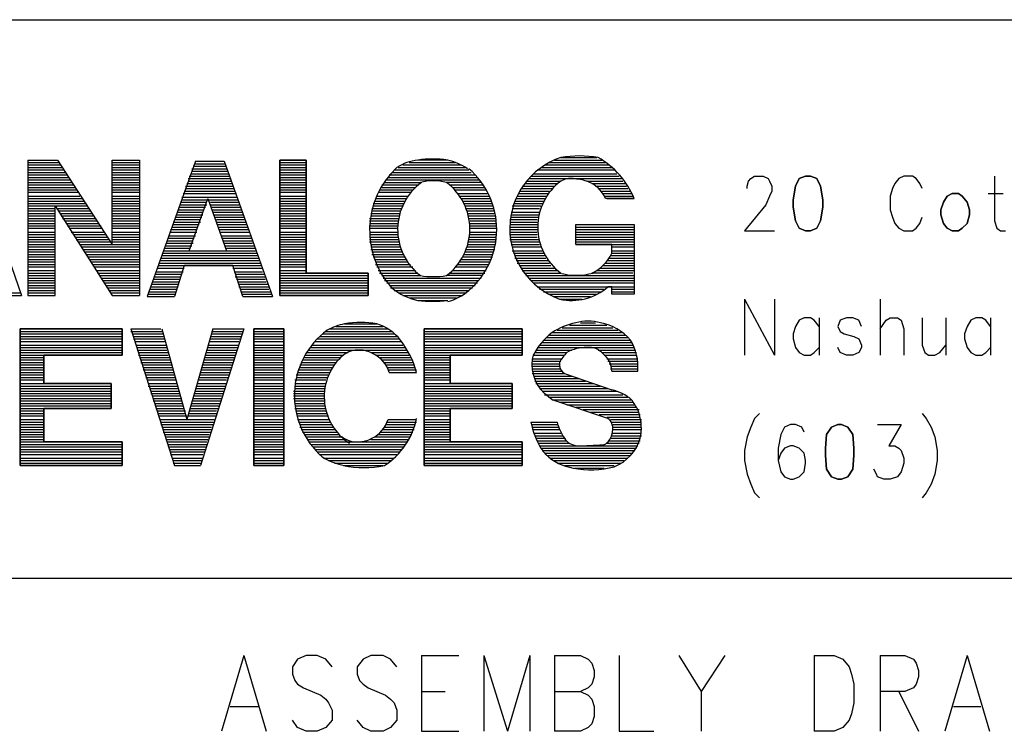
# Model space of a CAD drawing. Extents: x 12 to 27.9, y 10.8 to 21.2.
# Tile 13 of 17: x 25.904 to 26.697, y 11.475 to 12.048. Entities that reach past the tile are written whole.
import ezdxf

# ---------------------------------------------------------------- set-up
doc = ezdxf.new("R2010")
doc.units = 0
doc.layers.add('ASSYDWGTOP_pho', color=1, linetype='CONTINUOUS')

msp = doc.modelspace()

# ---------------------------------------------------------------- linework, layer by layer
at = {"layer": 'ASSYDWGTOP_pho'}
for points in [[(23.241, 12.048), (27.945, 12.048)], [(26.34, 11.937), (26.369, 11.937)], [(25.868, 11.935), (25.906, 11.826)], [(25.911, 11.935), (25.911, 11.826)], [(25.911, 11.935), (25.935, 11.935)], [(25.911, 11.933), (25.936, 11.933)], [(25.911, 11.931), (25.937, 11.931)], [(25.911, 11.929), (25.939, 11.929)], [(25.935, 11.935), (25.979, 11.867)], [(25.979, 11.935), (26.001, 11.935)], [(25.979, 11.867), (25.979, 11.935)], [(25.979, 11.935), (26.001, 11.935)], [(25.979, 11.933), (26.001, 11.933)], [(25.979, 11.931), (26.001, 11.931)], [(25.979, 11.929), (26.001, 11.929)], [(26.001, 11.935), (26.001, 11.826)], [(26.046, 11.934), (26.007, 11.825)], [(26.043, 11.928), (26.071, 11.928)], [(26.044, 11.93), (26.071, 11.93)], [(26.045, 11.932), (26.07, 11.932)], [(26.046, 11.934), (26.069, 11.934)], [(26.069, 11.934), (26.108, 11.825)], [(26.114, 11.935), (26.135, 11.935)], [(26.114, 11.933), (26.135, 11.933)], [(26.114, 11.931), (26.135, 11.931)], [(26.114, 11.929), (26.135, 11.929)], [(26.209, 11.929), (26.263, 11.929)], [(26.213, 11.931), (26.26, 11.931)], [(26.218, 11.933), (26.255, 11.933)], [(26.249, 11.935), (26.225, 11.935)], [(26.324, 11.929), (26.381, 11.929)], [(26.327, 11.931), (26.379, 11.931)], [(26.33, 11.933), (26.376, 11.933)], [(26.335, 11.935), (26.373, 11.935)], [(25.911, 11.927), (25.94, 11.927)], [(25.911, 11.925), (25.941, 11.925)], [(25.911, 11.923), (25.943, 11.923)], [(25.911, 11.921), (25.944, 11.921)], [(25.979, 11.927), (26.001, 11.927)], [(25.979, 11.925), (26.001, 11.925)], [(25.979, 11.923), (26.001, 11.923)], [(25.979, 11.921), (26.001, 11.921)], [(26.04, 11.92), (26.074, 11.92)], [(26.041, 11.922), (26.074, 11.922)], [(26.042, 11.924), (26.073, 11.924)], [(26.043, 11.926), (26.072, 11.926)], [(26.114, 11.927), (26.135, 11.927)], [(26.114, 11.925), (26.135, 11.925)], [(26.114, 11.923), (26.135, 11.923)], [(26.114, 11.921), (26.135, 11.921)], [(26.201, 11.921), (26.273, 11.921)], [(26.202, 11.923), (26.271, 11.923)], [(26.204, 11.925), (26.268, 11.925)], [(26.206, 11.927), (26.266, 11.927)], [(26.314, 11.92), (26.389, 11.92)], [(26.316, 11.922), (26.387, 11.922)], [(26.318, 11.924), (26.385, 11.924)], [(26.321, 11.927), (26.383, 11.927)], [(26.491, 11.918), (26.493, 11.92)], [(26.493, 11.92), (26.496, 11.922)], [(26.496, 11.922), (26.503, 11.922)], [(26.503, 11.922), (26.507, 11.92)], [(26.507, 11.92), (26.508, 11.918)], [(26.612, 11.92), (26.609, 11.916)], [(26.616, 11.922), (26.612, 11.92)], [(26.623, 11.922), (26.616, 11.922)], [(26.626, 11.92), (26.623, 11.922)], [(26.629, 11.916), (26.626, 11.92)], [(26.689, 11.922), (26.689, 11.886)], [(25.911, 11.919), (25.945, 11.919)], [(25.911, 11.917), (25.947, 11.917)], [(25.911, 11.915), (25.948, 11.915)], [(25.911, 11.913), (25.949, 11.913)], [(25.979, 11.919), (26.001, 11.919)], [(25.979, 11.917), (26.001, 11.917)], [(25.979, 11.915), (26.001, 11.915)], [(25.979, 11.913), (26.001, 11.913)], [(26.038, 11.914), (26.076, 11.914)], [(26.038, 11.912), (26.077, 11.912)], [(26.039, 11.916), (26.076, 11.916)], [(26.04, 11.918), (26.075, 11.918)], [(26.114, 11.919), (26.135, 11.919)], [(26.114, 11.917), (26.135, 11.917)], [(26.114, 11.915), (26.135, 11.915)], [(26.114, 11.913), (26.135, 11.913)], [(26.195, 11.913), (26.223, 11.913)], [(26.196, 11.915), (26.225, 11.915)], [(26.198, 11.917), (26.227, 11.917)], [(26.199, 11.919), (26.274, 11.919)], [(26.276, 11.917), (26.248, 11.917)], [(26.251, 11.915), (26.277, 11.915)], [(26.253, 11.913), (26.279, 11.913)], [(26.308, 11.912), (26.333, 11.912)], [(26.309, 11.914), (26.335, 11.914)], [(26.311, 11.916), (26.337, 11.916)], [(26.313, 11.918), (26.34, 11.918)], [(26.361, 11.918), (26.39, 11.918)], [(26.365, 11.916), (26.392, 11.916)], [(26.368, 11.914), (26.393, 11.914)], [(26.371, 11.912), (26.394, 11.912)], [(26.49, 11.914), (26.491, 11.918)], [(26.49, 11.912), (26.49, 11.914)], [(26.508, 11.918), (26.51, 11.914)], [(26.51, 11.914), (26.51, 11.91)], [(26.607, 11.912), (26.605, 11.906)], [(26.609, 11.916), (26.607, 11.912)], [(26.631, 11.912), (26.629, 11.916)], [(25.911, 11.911), (25.951, 11.911)], [(25.911, 11.909), (25.952, 11.909)], [(25.911, 11.906), (25.953, 11.906)], [(25.911, 11.904), (25.955, 11.904)], [(25.979, 11.911), (26.001, 11.911)], [(25.979, 11.909), (26.001, 11.909)], [(25.979, 11.906), (26.001, 11.906)], [(25.979, 11.904), (26.001, 11.904)], [(26.035, 11.905), (26.079, 11.905)], [(26.036, 11.908), (26.079, 11.908)], [(26.037, 11.91), (26.078, 11.91)], [(26.041, 11.862), (26.056, 11.904)], [(26.056, 11.904), (26.071, 11.862)], [(26.114, 11.911), (26.135, 11.911)], [(26.114, 11.909), (26.135, 11.909)], [(26.114, 11.906), (26.135, 11.906)], [(26.114, 11.904), (26.135, 11.904)], [(26.191, 11.904), (26.216, 11.904)], [(26.192, 11.906), (26.217, 11.906)], [(26.193, 11.909), (26.219, 11.909)], [(26.194, 11.911), (26.221, 11.911)], [(26.255, 11.911), (26.28, 11.911)], [(26.257, 11.908), (26.281, 11.908)], [(26.258, 11.906), (26.282, 11.906)], [(26.26, 11.904), (26.283, 11.904)], [(26.304, 11.904), (26.327, 11.904)], [(26.305, 11.906), (26.328, 11.906)], [(26.306, 11.908), (26.33, 11.908)], [(26.307, 11.91), (26.331, 11.91)], [(26.372, 11.91), (26.396, 11.91)], [(26.374, 11.908), (26.397, 11.908)], [(26.375, 11.906), (26.398, 11.906)], [(26.377, 11.904), (26.399, 11.904)], [(26.508, 11.906), (26.505, 11.899)], [(26.51, 11.91), (26.508, 11.906)], [(26.605, 11.906), (26.605, 11.895)], [(26.684, 11.908), (26.696, 11.908)], [(25.911, 11.902), (25.956, 11.902)], [(25.911, 11.9), (25.958, 11.9)], [(25.911, 11.898), (25.959, 11.898)], [(25.911, 11.896), (25.933, 11.896)], [(25.933, 11.826), (25.933, 11.898)], [(25.933, 11.898), (25.979, 11.826)], [(25.934, 11.896), (25.96, 11.896)], [(25.979, 11.902), (26.001, 11.902)], [(25.979, 11.9), (26.001, 11.9)], [(25.979, 11.898), (26.001, 11.898)], [(25.979, 11.896), (26.001, 11.896)], [(26.033, 11.899), (26.055, 11.899)], [(26.033, 11.897), (26.054, 11.897)], [(26.034, 11.901), (26.055, 11.901)], [(26.035, 11.903), (26.08, 11.903)], [(26.058, 11.901), (26.081, 11.901)], [(26.058, 11.899), (26.082, 11.899)], [(26.059, 11.897), (26.082, 11.897)], [(26.114, 11.902), (26.135, 11.902)], [(26.114, 11.9), (26.135, 11.9)], [(26.114, 11.898), (26.135, 11.898)], [(26.114, 11.896), (26.135, 11.896)], [(26.188, 11.896), (26.212, 11.896)], [(26.189, 11.9), (26.214, 11.9)], [(26.189, 11.898), (26.213, 11.898)], [(26.19, 11.902), (26.215, 11.902)], [(26.261, 11.902), (26.284, 11.902)], [(26.262, 11.9), (26.285, 11.9)], [(26.263, 11.898), (26.285, 11.898)], [(26.264, 11.896), (26.286, 11.896)], [(26.301, 11.898), (26.324, 11.898)], [(26.301, 11.896), (26.323, 11.896)], [(26.302, 11.9), (26.325, 11.9)], [(26.303, 11.902), (26.326, 11.902)], [(26.505, 11.899), (26.488, 11.878)], [(25.911, 11.894), (25.933, 11.894)], [(25.911, 11.892), (25.933, 11.892)], [(25.911, 11.89), (25.933, 11.89)], [(25.911, 11.888), (25.933, 11.888)], [(25.936, 11.894), (25.962, 11.894)], [(25.937, 11.892), (25.963, 11.892)], [(25.938, 11.89), (25.964, 11.89)], [(25.939, 11.888), (25.966, 11.888)], [(25.979, 11.894), (26.001, 11.894)], [(25.979, 11.892), (26.001, 11.892)], [(25.979, 11.89), (26.001, 11.89)], [(25.979, 11.888), (26.001, 11.888)], [(26.03, 11.889), (26.051, 11.889)], [(26.031, 11.893), (26.052, 11.893)], [(26.031, 11.891), (26.052, 11.891)], [(26.032, 11.895), (26.053, 11.895)], [(26.06, 11.895), (26.083, 11.895)], [(26.06, 11.893), (26.084, 11.893)], [(26.061, 11.891), (26.084, 11.891)], [(26.062, 11.889), (26.085, 11.889)], [(26.114, 11.894), (26.135, 11.894)], [(26.114, 11.892), (26.135, 11.892)], [(26.114, 11.89), (26.135, 11.89)], [(26.114, 11.888), (26.135, 11.888)], [(26.186, 11.888), (26.209, 11.888)], [(26.187, 11.892), (26.211, 11.892)], [(26.187, 11.89), (26.21, 11.89)], [(26.188, 11.894), (26.211, 11.894)], [(26.265, 11.894), (26.287, 11.894)], [(26.265, 11.892), (26.287, 11.892)], [(26.266, 11.89), (26.287, 11.89)], [(26.266, 11.888), (26.288, 11.888)], [(26.3, 11.893), (26.323, 11.893)], [(26.3, 11.891), (26.322, 11.891)], [(26.3, 11.889), (26.322, 11.889)], [(26.605, 11.895), (26.607, 11.889)], [(26.607, 11.889), (26.609, 11.884)], [(26.629, 11.884), (26.631, 11.889)], [(25.911, 11.886), (25.933, 11.886)], [(25.911, 11.884), (25.933, 11.884)], [(25.911, 11.882), (25.933, 11.882)], [(25.911, 11.88), (25.933, 11.88)], [(25.941, 11.886), (25.967, 11.886)], [(25.942, 11.884), (25.968, 11.884)], [(25.943, 11.882), (25.97, 11.882)], [(25.945, 11.88), (25.971, 11.88)], [(25.979, 11.886), (26.001, 11.886)], [(25.979, 11.884), (26.001, 11.884)], [(25.979, 11.882), (26.001, 11.882)], [(25.979, 11.88), (26.001, 11.88)], [(26.027, 11.881), (26.048, 11.881)], [(26.028, 11.885), (26.05, 11.885)], [(26.028, 11.883), (26.049, 11.883)], [(26.029, 11.887), (26.05, 11.887)], [(26.063, 11.887), (26.086, 11.887)], [(26.063, 11.885), (26.087, 11.885)], [(26.064, 11.883), (26.087, 11.883)], [(26.065, 11.881), (26.088, 11.881)], [(26.114, 11.886), (26.135, 11.886)], [(26.114, 11.884), (26.135, 11.884)], [(26.114, 11.882), (26.135, 11.882)], [(26.114, 11.88), (26.135, 11.88)], [(26.186, 11.886), (26.209, 11.886)], [(26.186, 11.884), (26.209, 11.884)], [(26.186, 11.882), (26.209, 11.882)], [(26.186, 11.88), (26.209, 11.88)], [(26.267, 11.886), (26.288, 11.886)], [(26.267, 11.884), (26.288, 11.884)], [(26.267, 11.882), (26.288, 11.882)], [(26.267, 11.88), (26.288, 11.88)], [(26.299, 11.887), (26.321, 11.887)], [(26.299, 11.885), (26.321, 11.885)], [(26.299, 11.883), (26.321, 11.883)], [(26.299, 11.881), (26.321, 11.881)], [(26.352, 11.883), (26.399, 11.883)], [(26.352, 11.867), (26.352, 11.883)], [(26.352, 11.883), (26.399, 11.883)], [(26.352, 11.881), (26.399, 11.881)], [(26.399, 11.883), (26.399, 11.827)], [(26.609, 11.884), (26.612, 11.88)], [(26.612, 11.88), (26.616, 11.878)], [(26.623, 11.878), (26.626, 11.88)], [(26.626, 11.88), (26.629, 11.884)], [(26.689, 11.886), (26.691, 11.88)], [(26.691, 11.88), (26.694, 11.878)], [(25.911, 11.877), (25.933, 11.877)], [(25.911, 11.875), (25.933, 11.875)], [(25.911, 11.873), (25.933, 11.873)], [(25.946, 11.877), (25.972, 11.877)], [(25.948, 11.875), (25.974, 11.875)], [(25.949, 11.873), (25.975, 11.873)], [(25.979, 11.877), (26.001, 11.877)], [(25.979, 11.875), (26.001, 11.875)], [(25.979, 11.873), (26.001, 11.873)], [(26.024, 11.872), (26.045, 11.872)], [(26.025, 11.877), (26.047, 11.877)], [(26.025, 11.874), (26.046, 11.874)], [(26.026, 11.879), (26.047, 11.879)], [(26.065, 11.879), (26.089, 11.879)], [(26.066, 11.877), (26.089, 11.877)], [(26.067, 11.874), (26.09, 11.874)], [(26.068, 11.872), (26.091, 11.872)], [(26.114, 11.877), (26.135, 11.877)], [(26.114, 11.875), (26.135, 11.875)], [(26.114, 11.873), (26.135, 11.873)], [(26.186, 11.877), (26.209, 11.877)], [(26.186, 11.875), (26.209, 11.875)], [(26.186, 11.873), (26.209, 11.873)], [(26.266, 11.873), (26.288, 11.873)], [(26.267, 11.877), (26.288, 11.877)], [(26.267, 11.875), (26.288, 11.875)], [(26.299, 11.879), (26.321, 11.879)], [(26.299, 11.877), (26.321, 11.877)], [(26.299, 11.875), (26.321, 11.875)], [(26.299, 11.873), (26.321, 11.873)], [(26.352, 11.879), (26.399, 11.879)], [(26.352, 11.877), (26.399, 11.877)], [(26.352, 11.875), (26.399, 11.875)], [(26.352, 11.873), (26.399, 11.873)], [(26.488, 11.878), (26.512, 11.878)], [(26.616, 11.878), (26.623, 11.878)], [(26.694, 11.878), (26.698, 11.878)], [(25.911, 11.871), (25.933, 11.871)], [(25.911, 11.869), (25.933, 11.869)], [(25.911, 11.867), (25.933, 11.867)], [(25.911, 11.865), (25.933, 11.865)], [(25.95, 11.871), (25.976, 11.871)], [(25.952, 11.869), (25.978, 11.869)], [(25.953, 11.867), (26.001, 11.867)], [(25.954, 11.865), (26.001, 11.865)], [(25.979, 11.871), (26.001, 11.871)], [(25.979, 11.869), (26.001, 11.869)], [(26.021, 11.864), (26.042, 11.864)], [(26.022, 11.866), (26.043, 11.866)], [(26.023, 11.87), (26.044, 11.87)], [(26.023, 11.868), (26.044, 11.868)], [(26.068, 11.87), (26.092, 11.87)], [(26.069, 11.868), (26.092, 11.868)], [(26.07, 11.866), (26.093, 11.866)], [(26.07, 11.864), (26.094, 11.864)], [(26.114, 11.871), (26.135, 11.871)], [(26.114, 11.869), (26.135, 11.869)], [(26.114, 11.867), (26.135, 11.867)], [(26.114, 11.865), (26.135, 11.865)], [(26.186, 11.871), (26.209, 11.871)], [(26.186, 11.869), (26.21, 11.869)], [(26.187, 11.867), (26.21, 11.867)], [(26.187, 11.865), (26.211, 11.865)], [(26.265, 11.867), (26.287, 11.867)], [(26.265, 11.865), (26.287, 11.865)], [(26.266, 11.871), (26.288, 11.871)], [(26.266, 11.869), (26.288, 11.869)], [(26.299, 11.871), (26.322, 11.871)], [(26.3, 11.869), (26.323, 11.869)], [(26.3, 11.867), (26.323, 11.867)], [(26.301, 11.865), (26.324, 11.865)], [(26.352, 11.871), (26.399, 11.871)], [(26.352, 11.869), (26.399, 11.869)], [(26.352, 11.867), (26.399, 11.867)], [(26.381, 11.867), (26.352, 11.867)], [(26.381, 11.86), (26.381, 11.867)], [(26.381, 11.865), (26.399, 11.865)], [(25.911, 11.863), (25.933, 11.863)], [(25.911, 11.861), (25.933, 11.861)], [(25.911, 11.859), (25.933, 11.859)], [(25.911, 11.857), (25.933, 11.857)], [(25.955, 11.863), (26.001, 11.863)], [(25.957, 11.861), (26.001, 11.861)], [(25.958, 11.859), (26.001, 11.859)], [(25.959, 11.857), (26.001, 11.857)], [(26.018, 11.856), (26.097, 11.856)], [(26.019, 11.858), (26.096, 11.858)], [(26.02, 11.862), (26.095, 11.862)], [(26.02, 11.86), (26.095, 11.86)], [(26.042, 11.862), (26.071, 11.862)], [(26.114, 11.863), (26.135, 11.863)], [(26.114, 11.861), (26.135, 11.861)], [(26.114, 11.859), (26.135, 11.859)], [(26.114, 11.857), (26.135, 11.857)], [(26.187, 11.863), (26.212, 11.863)], [(26.188, 11.861), (26.213, 11.861)], [(26.188, 11.859), (26.214, 11.859)], [(26.189, 11.857), (26.215, 11.857)], [(26.261, 11.857), (26.285, 11.857)], [(26.262, 11.859), (26.285, 11.859)], [(26.263, 11.861), (26.286, 11.861)], [(26.264, 11.863), (26.287, 11.863)], [(26.301, 11.862), (26.325, 11.862)], [(26.302, 11.86), (26.326, 11.86)], [(26.303, 11.858), (26.327, 11.858)], [(26.303, 11.856), (26.328, 11.856)], [(26.379, 11.856), (26.399, 11.856)], [(26.38, 11.858), (26.399, 11.858)], [(26.381, 11.862), (26.399, 11.862)], [(26.381, 11.86), (26.399, 11.86)], [(25.911, 11.855), (25.933, 11.855)], [(25.911, 11.853), (25.933, 11.853)], [(25.911, 11.851), (25.933, 11.851)], [(25.911, 11.849), (25.933, 11.849)], [(25.961, 11.855), (26.001, 11.855)], [(25.962, 11.853), (26.001, 11.853)], [(25.963, 11.851), (26.001, 11.851)], [(25.965, 11.849), (26.001, 11.849)], [(26.015, 11.848), (26.037, 11.848)], [(26.016, 11.85), (26.099, 11.85)], [(26.017, 11.854), (26.097, 11.854)], [(26.017, 11.852), (26.098, 11.852)], [(26.037, 11.85), (26.029, 11.825)], [(26.076, 11.85), (26.037, 11.85)], [(26.084, 11.825), (26.076, 11.85)], [(26.076, 11.848), (26.1, 11.848)], [(26.114, 11.855), (26.135, 11.855)], [(26.114, 11.853), (26.135, 11.853)], [(26.114, 11.851), (26.135, 11.851)], [(26.114, 11.849), (26.135, 11.849)], [(26.19, 11.855), (26.216, 11.855)], [(26.191, 11.853), (26.217, 11.853)], [(26.191, 11.851), (26.219, 11.851)], [(26.192, 11.849), (26.221, 11.849)], [(26.255, 11.849), (26.281, 11.849)], [(26.257, 11.851), (26.282, 11.851)], [(26.259, 11.853), (26.283, 11.853)], [(26.26, 11.855), (26.284, 11.855)], [(26.304, 11.854), (26.33, 11.854)], [(26.305, 11.852), (26.331, 11.852)], [(26.307, 11.85), (26.332, 11.85)], [(26.308, 11.848), (26.335, 11.848)], [(26.372, 11.848), (26.399, 11.848)], [(26.374, 11.85), (26.399, 11.85)], [(26.376, 11.852), (26.399, 11.852)], [(26.378, 11.854), (26.399, 11.854)], [(25.911, 11.846), (25.933, 11.846)], [(25.911, 11.844), (25.933, 11.844)], [(25.911, 11.842), (25.933, 11.842)], [(25.911, 11.84), (25.933, 11.84)], [(25.966, 11.846), (26.001, 11.846)], [(25.967, 11.844), (26.001, 11.844)], [(25.969, 11.842), (26.001, 11.842)], [(25.97, 11.84), (26.001, 11.84)], [(26.013, 11.841), (26.034, 11.841)], [(26.014, 11.845), (26.036, 11.845)], [(26.014, 11.843), (26.035, 11.843)], [(26.077, 11.845), (26.1, 11.845)], [(26.078, 11.843), (26.101, 11.843)], [(26.078, 11.841), (26.102, 11.841)], [(26.114, 11.846), (26.135, 11.846)], [(26.114, 11.844), (26.185, 11.844)], [(26.114, 11.842), (26.185, 11.842)], [(26.114, 11.84), (26.185, 11.84)], [(26.193, 11.846), (26.223, 11.846)], [(26.194, 11.844), (26.225, 11.844)], [(26.196, 11.842), (26.227, 11.842)], [(26.197, 11.84), (26.276, 11.84)], [(26.277, 11.842), (26.248, 11.842)], [(26.251, 11.844), (26.279, 11.844)], [(26.253, 11.846), (26.28, 11.846)], [(26.309, 11.846), (26.337, 11.846)], [(26.311, 11.844), (26.339, 11.844)], [(26.312, 11.842), (26.399, 11.842)], [(26.314, 11.84), (26.399, 11.84)], [(26.398, 11.844), (26.366, 11.844)], [(26.369, 11.846), (26.399, 11.846)], [(25.911, 11.838), (25.933, 11.838)], [(25.911, 11.836), (25.933, 11.836)], [(25.911, 11.834), (25.933, 11.834)], [(25.971, 11.838), (26.001, 11.838)], [(25.973, 11.836), (26.001, 11.836)], [(25.974, 11.834), (26.001, 11.834)], [(26.01, 11.833), (26.032, 11.833)], [(26.011, 11.835), (26.032, 11.835)], [(26.012, 11.839), (26.034, 11.839)], [(26.012, 11.837), (26.033, 11.837)], [(26.079, 11.839), (26.102, 11.839)], [(26.08, 11.837), (26.103, 11.837)], [(26.081, 11.835), (26.104, 11.835)], [(26.081, 11.833), (26.105, 11.833)], [(26.114, 11.838), (26.185, 11.838)], [(26.114, 11.836), (26.185, 11.836)], [(26.114, 11.834), (26.185, 11.834)], [(26.198, 11.838), (26.274, 11.838)], [(26.2, 11.836), (26.273, 11.836)], [(26.202, 11.834), (26.271, 11.834)], [(26.316, 11.838), (26.399, 11.838)], [(26.318, 11.836), (26.399, 11.836)], [(26.321, 11.833), (26.399, 11.833)], [(26.381, 11.833), (26.378, 11.833)], [(26.381, 11.827), (26.381, 11.833)], [(25.882, 11.828), (25.905, 11.828)], [(25.882, 11.826), (25.906, 11.826)], [(25.911, 11.832), (25.933, 11.832)], [(25.911, 11.83), (25.933, 11.83)], [(25.911, 11.828), (25.933, 11.828)], [(25.911, 11.826), (25.933, 11.826)], [(25.911, 11.826), (25.933, 11.826)], [(25.975, 11.832), (26.001, 11.832)], [(25.977, 11.83), (26.001, 11.83)], [(25.978, 11.828), (26.001, 11.828)], [(25.979, 11.826), (26.001, 11.826)], [(26.007, 11.825), (26.029, 11.825)], [(26.008, 11.827), (26.029, 11.827)], [(26.009, 11.831), (26.031, 11.831)], [(26.009, 11.829), (26.03, 11.829)], [(26.082, 11.831), (26.105, 11.831)], [(26.083, 11.829), (26.106, 11.829)], [(26.083, 11.827), (26.107, 11.827)], [(26.084, 11.825), (26.108, 11.825)], [(26.114, 11.832), (26.185, 11.832)], [(26.114, 11.83), (26.185, 11.83)], [(26.114, 11.828), (26.185, 11.828)], [(26.114, 11.826), (26.185, 11.826)], [(26.203, 11.832), (26.269, 11.832)], [(26.206, 11.83), (26.266, 11.83)], [(26.209, 11.828), (26.264, 11.828)], [(26.213, 11.826), (26.26, 11.826)], [(26.323, 11.831), (26.375, 11.831)], [(26.326, 11.829), (26.372, 11.829)], [(26.33, 11.827), (26.369, 11.827)], [(26.334, 11.825), (26.364, 11.825)], [(26.381, 11.831), (26.399, 11.831)], [(26.381, 11.829), (26.399, 11.829)], [(26.399, 11.827), (26.381, 11.827)], [(26.218, 11.824), (26.256, 11.824)], [(26.225, 11.822), (26.249, 11.822)], [(26.339, 11.823), (26.357, 11.823)], [(26.488, 11.823), (26.488, 11.778)], [(26.488, 11.823), (26.512, 11.778)], [(26.512, 11.823), (26.512, 11.778)], [(26.597, 11.823), (26.597, 11.778)], [(26.159, 11.801), (26.197, 11.801)], [(26.166, 11.803), (26.192, 11.803)], [(26.347, 11.802), (26.377, 11.802)], [(26.356, 11.804), (26.368, 11.804)], [(26.529, 11.801), (26.527, 11.795)], [(26.532, 11.806), (26.529, 11.801)], [(26.536, 11.808), (26.532, 11.806)], [(26.541, 11.808), (26.536, 11.808)], [(26.544, 11.806), (26.541, 11.808)], [(26.548, 11.801), (26.544, 11.806)], [(26.548, 11.808), (26.548, 11.778)], [(26.565, 11.806), (26.563, 11.801)], [(26.563, 11.801), (26.565, 11.797)], [(26.57, 11.808), (26.565, 11.806)], [(26.575, 11.808), (26.57, 11.808)], [(26.58, 11.806), (26.575, 11.808)], [(26.582, 11.801), (26.58, 11.806)], [(26.597, 11.799), (26.602, 11.806)], [(26.602, 11.806), (26.605, 11.808)], [(26.605, 11.808), (26.611, 11.808)], [(26.611, 11.808), (26.614, 11.806)], [(26.614, 11.806), (26.616, 11.799)], [(26.631, 11.808), (26.631, 11.786)], [(26.65, 11.808), (26.65, 11.778)], [(26.667, 11.801), (26.665, 11.795)], [(26.67, 11.806), (26.667, 11.801)], [(26.674, 11.808), (26.67, 11.806)], [(26.679, 11.808), (26.674, 11.808)], [(26.682, 11.806), (26.679, 11.808)], [(26.686, 11.801), (26.682, 11.806)], [(26.686, 11.808), (26.686, 11.778)], [(25.905, 11.799), (25.987, 11.799)], [(25.905, 11.797), (25.987, 11.797)], [(25.905, 11.795), (25.987, 11.795)], [(25.905, 11.793), (25.987, 11.793)], [(25.994, 11.799), (26.018, 11.799)], [(25.994, 11.799), (26.029, 11.689)], [(25.994, 11.797), (26.019, 11.797)], [(25.995, 11.795), (26.02, 11.795)], [(25.996, 11.793), (26.02, 11.793)], [(26.019, 11.799), (26.039, 11.726)], [(26.06, 11.799), (26.039, 11.726)], [(26.085, 11.799), (26.05, 11.689)], [(26.058, 11.793), (26.083, 11.793)], [(26.059, 11.797), (26.084, 11.797)], [(26.059, 11.795), (26.083, 11.795)], [(26.06, 11.799), (26.085, 11.799)], [(26.093, 11.799), (26.117, 11.799)], [(26.093, 11.797), (26.117, 11.797)], [(26.093, 11.795), (26.117, 11.795)], [(26.093, 11.793), (26.117, 11.793)], [(26.146, 11.793), (26.208, 11.793)], [(26.148, 11.795), (26.206, 11.795)], [(26.151, 11.797), (26.204, 11.797)], [(26.154, 11.799), (26.201, 11.799)], [(26.23, 11.799), (26.309, 11.799)], [(26.23, 11.797), (26.309, 11.797)], [(26.23, 11.795), (26.309, 11.795)], [(26.23, 11.793), (26.309, 11.793)], [(26.331, 11.794), (26.392, 11.794)], [(26.333, 11.796), (26.389, 11.796)], [(26.337, 11.798), (26.386, 11.798)], [(26.341, 11.8), (26.382, 11.8)], [(26.527, 11.795), (26.527, 11.791)], [(26.565, 11.797), (26.568, 11.795)], [(26.568, 11.795), (26.576, 11.793)], [(26.576, 11.793), (26.58, 11.791)], [(26.616, 11.799), (26.616, 11.778)], [(26.665, 11.795), (26.665, 11.791)], [(25.905, 11.791), (25.987, 11.791)], [(25.905, 11.789), (25.987, 11.789)], [(25.905, 11.786), (25.987, 11.786)], [(25.996, 11.791), (26.021, 11.791)], [(25.997, 11.789), (26.021, 11.789)], [(25.998, 11.786), (26.022, 11.786)], [(26.056, 11.786), (26.081, 11.786)], [(26.057, 11.789), (26.081, 11.789)], [(26.058, 11.791), (26.082, 11.791)], [(26.093, 11.791), (26.117, 11.791)], [(26.093, 11.789), (26.117, 11.789)], [(26.093, 11.786), (26.117, 11.786)], [(26.14, 11.786), (26.213, 11.786)], [(26.142, 11.789), (26.212, 11.789)], [(26.144, 11.791), (26.21, 11.791)], [(26.23, 11.791), (26.309, 11.791)], [(26.23, 11.789), (26.309, 11.789)], [(26.23, 11.786), (26.309, 11.786)], [(26.323, 11.786), (26.398, 11.786)], [(26.325, 11.788), (26.397, 11.788)], [(26.326, 11.79), (26.396, 11.79)], [(26.328, 11.792), (26.394, 11.792)], [(26.527, 11.791), (26.529, 11.784)], [(26.58, 11.791), (26.582, 11.786)], [(26.582, 11.786), (26.582, 11.784)], [(26.631, 11.786), (26.633, 11.78)], [(26.645, 11.78), (26.65, 11.786)], [(26.665, 11.791), (26.667, 11.784)], [(25.905, 11.784), (25.987, 11.784)], [(25.905, 11.782), (25.987, 11.782)], [(25.905, 11.78), (25.987, 11.78)], [(25.905, 11.778), (25.987, 11.778)], [(25.999, 11.784), (26.023, 11.784)], [(25.999, 11.782), (26.023, 11.782)], [(26, 11.78), (26.024, 11.78)], [(26, 11.778), (26.024, 11.778)], [(26.054, 11.778), (26.078, 11.778)], [(26.055, 11.782), (26.079, 11.782)], [(26.055, 11.78), (26.079, 11.78)], [(26.056, 11.784), (26.08, 11.784)], [(26.093, 11.784), (26.117, 11.784)], [(26.093, 11.782), (26.117, 11.782)], [(26.093, 11.78), (26.117, 11.78)], [(26.093, 11.778), (26.117, 11.778)], [(26.134, 11.778), (26.165, 11.778)], [(26.136, 11.78), (26.169, 11.78)], [(26.137, 11.782), (26.18, 11.782)], [(26.139, 11.784), (26.183, 11.784)], [(26.179, 11.782), (26.216, 11.782)], [(26.182, 11.784), (26.215, 11.784)], [(26.187, 11.78), (26.217, 11.78)], [(26.191, 11.778), (26.218, 11.778)], [(26.23, 11.784), (26.309, 11.784)], [(26.23, 11.782), (26.309, 11.782)], [(26.23, 11.78), (26.309, 11.78)], [(26.23, 11.778), (26.309, 11.778)], [(26.318, 11.778), (26.343, 11.778)], [(26.319, 11.78), (26.345, 11.78)], [(26.32, 11.782), (26.349, 11.782)], [(26.321, 11.784), (26.399, 11.784)], [(26.37, 11.782), (26.4, 11.782)], [(26.373, 11.78), (26.401, 11.78)], [(26.375, 11.778), (26.401, 11.778)], [(26.529, 11.784), (26.532, 11.78)], [(26.532, 11.78), (26.536, 11.778)], [(26.536, 11.778), (26.541, 11.778)], [(26.541, 11.778), (26.544, 11.78)], [(26.544, 11.78), (26.548, 11.784)], [(26.565, 11.78), (26.563, 11.784)], [(26.57, 11.778), (26.565, 11.78)], [(26.575, 11.778), (26.57, 11.778)], [(26.58, 11.78), (26.575, 11.778)], [(26.582, 11.784), (26.58, 11.78)], [(26.633, 11.78), (26.636, 11.778)], [(26.636, 11.778), (26.641, 11.778)], [(26.641, 11.778), (26.645, 11.78)], [(26.667, 11.784), (26.67, 11.78)], [(26.67, 11.78), (26.674, 11.778)], [(26.674, 11.778), (26.679, 11.778)], [(26.679, 11.778), (26.682, 11.78)], [(26.682, 11.78), (26.686, 11.784)], [(25.905, 11.776), (25.924, 11.776)], [(25.905, 11.774), (25.924, 11.774)], [(25.905, 11.772), (25.924, 11.772)], [(25.905, 11.77), (25.924, 11.77)], [(26.001, 11.776), (26.025, 11.776)], [(26.002, 11.774), (26.026, 11.774)], [(26.002, 11.772), (26.026, 11.772)], [(26.003, 11.77), (26.027, 11.77)], [(26.052, 11.772), (26.076, 11.772)], [(26.052, 11.77), (26.075, 11.77)], [(26.053, 11.774), (26.077, 11.774)], [(26.054, 11.776), (26.077, 11.776)], [(26.093, 11.776), (26.117, 11.776)], [(26.093, 11.774), (26.117, 11.774)], [(26.093, 11.772), (26.117, 11.772)], [(26.093, 11.77), (26.117, 11.77)], [(26.13, 11.77), (26.157, 11.77)], [(26.131, 11.772), (26.159, 11.772)], [(26.132, 11.774), (26.161, 11.774)], [(26.133, 11.776), (26.163, 11.776)], [(26.194, 11.776), (26.219, 11.776)], [(26.196, 11.774), (26.22, 11.774)], [(26.198, 11.772), (26.221, 11.772)], [(26.199, 11.77), (26.222, 11.77)], [(26.23, 11.776), (26.251, 11.776)], [(26.23, 11.774), (26.251, 11.774)], [(26.23, 11.772), (26.251, 11.772)], [(26.23, 11.77), (26.251, 11.77)], [(26.317, 11.775), (26.341, 11.775)], [(26.317, 11.773), (26.34, 11.773)], [(26.317, 11.771), (26.339, 11.771)], [(26.317, 11.769), (26.339, 11.769)], [(26.377, 11.775), (26.401, 11.775)], [(26.378, 11.773), (26.402, 11.773)], [(26.379, 11.771), (26.402, 11.771)], [(26.38, 11.769), (26.402, 11.769)], [(25.905, 11.768), (25.924, 11.768)], [(25.905, 11.766), (25.924, 11.766)], [(25.905, 11.764), (25.924, 11.764)], [(25.905, 11.762), (25.924, 11.762)], [(26.004, 11.768), (26.027, 11.768)], [(26.004, 11.766), (26.028, 11.766)], [(26.005, 11.764), (26.029, 11.764)], [(26.006, 11.762), (26.029, 11.762)], [(26.049, 11.762), (26.073, 11.762)], [(26.05, 11.764), (26.073, 11.764)], [(26.051, 11.768), (26.075, 11.768)], [(26.051, 11.766), (26.074, 11.766)], [(26.093, 11.768), (26.117, 11.768)], [(26.093, 11.766), (26.117, 11.766)], [(26.093, 11.764), (26.117, 11.764)], [(26.093, 11.762), (26.117, 11.762)], [(26.127, 11.762), (26.153, 11.762)], [(26.128, 11.764), (26.154, 11.764)], [(26.129, 11.766), (26.155, 11.766)], [(26.13, 11.768), (26.156, 11.768)], [(26.2, 11.768), (26.223, 11.768)], [(26.201, 11.766), (26.224, 11.766)], [(26.202, 11.764), (26.224, 11.764)], [(26.23, 11.768), (26.251, 11.768)], [(26.23, 11.766), (26.251, 11.766)], [(26.23, 11.764), (26.251, 11.764)], [(26.23, 11.762), (26.251, 11.762)], [(26.317, 11.767), (26.34, 11.767)], [(26.317, 11.765), (26.341, 11.765)], [(26.317, 11.763), (26.343, 11.763)], [(26.318, 11.761), (26.349, 11.761)], [(26.343, 11.763), (26.381, 11.75)], [(26.38, 11.767), (26.402, 11.767)], [(26.381, 11.765), (26.402, 11.765)], [(25.905, 11.76), (25.924, 11.76)], [(25.905, 11.758), (25.924, 11.758)], [(25.905, 11.755), (25.978, 11.755)], [(25.905, 11.753), (25.978, 11.753)], [(26.006, 11.76), (26.03, 11.76)], [(26.007, 11.758), (26.03, 11.758)], [(26.008, 11.755), (26.031, 11.755)], [(26.008, 11.753), (26.032, 11.753)], [(26.047, 11.753), (26.07, 11.753)], [(26.048, 11.758), (26.071, 11.758)], [(26.048, 11.755), (26.071, 11.755)], [(26.049, 11.76), (26.072, 11.76)], [(26.093, 11.76), (26.117, 11.76)], [(26.093, 11.758), (26.117, 11.758)], [(26.093, 11.755), (26.117, 11.755)], [(26.093, 11.753), (26.117, 11.753)], [(26.126, 11.758), (26.151, 11.758)], [(26.126, 11.755), (26.151, 11.755)], [(26.126, 11.753), (26.15, 11.753)], [(26.127, 11.76), (26.152, 11.76)], [(26.23, 11.76), (26.251, 11.76)], [(26.23, 11.758), (26.251, 11.758)], [(26.23, 11.755), (26.301, 11.755)], [(26.23, 11.753), (26.301, 11.753)], [(26.319, 11.759), (26.355, 11.759)], [(26.319, 11.757), (26.36, 11.757)], [(26.32, 11.755), (26.366, 11.755)], [(26.322, 11.753), (26.372, 11.753)], [(25.905, 11.751), (25.978, 11.751)], [(25.905, 11.749), (25.978, 11.749)], [(25.905, 11.747), (25.978, 11.747)], [(25.905, 11.745), (25.978, 11.745)], [(26.009, 11.751), (26.032, 11.751)], [(26.01, 11.749), (26.033, 11.749)], [(26.01, 11.747), (26.033, 11.747)], [(26.011, 11.745), (26.034, 11.745)], [(26.045, 11.747), (26.068, 11.747)], [(26.045, 11.745), (26.067, 11.745)], [(26.046, 11.751), (26.069, 11.751)], [(26.046, 11.749), (26.069, 11.749)], [(26.093, 11.751), (26.117, 11.751)], [(26.093, 11.749), (26.117, 11.749)], [(26.093, 11.747), (26.117, 11.747)], [(26.093, 11.745), (26.117, 11.745)], [(26.125, 11.749), (26.15, 11.749)], [(26.125, 11.747), (26.15, 11.747)], [(26.125, 11.745), (26.15, 11.745)], [(26.126, 11.751), (26.15, 11.751)], [(26.23, 11.751), (26.301, 11.751)], [(26.23, 11.749), (26.301, 11.749)], [(26.23, 11.747), (26.301, 11.747)], [(26.23, 11.745), (26.301, 11.745)], [(26.323, 11.751), (26.378, 11.751)], [(26.325, 11.749), (26.385, 11.749)], [(26.333, 11.742), (26.327, 11.747)], [(26.327, 11.746), (26.39, 11.746)], [(25.905, 11.743), (25.978, 11.743)], [(25.905, 11.741), (25.978, 11.741)], [(25.905, 11.739), (25.978, 11.739)], [(25.905, 11.737), (25.978, 11.737)], [(26.012, 11.743), (26.035, 11.743)], [(26.012, 11.741), (26.035, 11.741)], [(26.013, 11.739), (26.036, 11.739)], [(26.014, 11.737), (26.036, 11.737)], [(26.042, 11.737), (26.065, 11.737)], [(26.043, 11.741), (26.066, 11.741)], [(26.043, 11.739), (26.066, 11.739)], [(26.044, 11.743), (26.067, 11.743)], [(26.093, 11.743), (26.117, 11.743)], [(26.093, 11.741), (26.117, 11.741)], [(26.093, 11.739), (26.117, 11.739)], [(26.093, 11.737), (26.117, 11.737)], [(26.125, 11.743), (26.15, 11.743)], [(26.126, 11.741), (26.15, 11.741)], [(26.126, 11.739), (26.15, 11.739)], [(26.126, 11.737), (26.15, 11.737)], [(26.23, 11.743), (26.301, 11.743)], [(26.23, 11.741), (26.301, 11.741)], [(26.23, 11.739), (26.301, 11.739)], [(26.23, 11.737), (26.301, 11.737)], [(26.33, 11.744), (26.394, 11.744)], [(26.333, 11.742), (26.397, 11.742)], [(26.378, 11.727), (26.333, 11.742)], [(26.339, 11.74), (26.398, 11.74)], [(26.345, 11.738), (26.4, 11.738)], [(25.905, 11.735), (25.978, 11.735)], [(25.905, 11.733), (25.924, 11.733)], [(25.905, 11.731), (25.924, 11.731)], [(26.014, 11.735), (26.037, 11.735)], [(26.015, 11.733), (26.038, 11.733)], [(26.016, 11.731), (26.038, 11.731)], [(26.04, 11.731), (26.063, 11.731)], [(26.041, 11.733), (26.063, 11.733)], [(26.042, 11.735), (26.064, 11.735)], [(26.093, 11.735), (26.117, 11.735)], [(26.093, 11.733), (26.117, 11.733)], [(26.093, 11.731), (26.117, 11.731)], [(26.126, 11.735), (26.151, 11.735)], [(26.127, 11.733), (26.151, 11.733)], [(26.127, 11.731), (26.152, 11.731)], [(26.23, 11.735), (26.301, 11.735)], [(26.23, 11.733), (26.251, 11.733)], [(26.23, 11.731), (26.251, 11.731)], [(26.352, 11.736), (26.401, 11.736)], [(26.358, 11.734), (26.403, 11.734)], [(26.364, 11.732), (26.403, 11.732)], [(26.371, 11.73), (26.404, 11.73)], [(26.5, 11.731), (26.496, 11.727)], [(26.631, 11.731), (26.634, 11.727)], [(25.905, 11.729), (25.924, 11.729)], [(25.905, 11.726), (25.924, 11.726)], [(25.905, 11.724), (25.924, 11.724)], [(25.905, 11.722), (25.924, 11.722)], [(26.017, 11.729), (26.039, 11.729)], [(26.017, 11.726), (26.061, 11.726)], [(26.018, 11.724), (26.061, 11.724)], [(26.018, 11.722), (26.06, 11.722)], [(26.04, 11.729), (26.062, 11.729)], [(26.093, 11.729), (26.117, 11.729)], [(26.093, 11.726), (26.117, 11.726)], [(26.093, 11.724), (26.117, 11.724)], [(26.093, 11.722), (26.117, 11.722)], [(26.128, 11.729), (26.153, 11.729)], [(26.128, 11.726), (26.154, 11.726)], [(26.129, 11.724), (26.155, 11.724)], [(26.13, 11.722), (26.156, 11.722)], [(26.199, 11.722), (26.223, 11.722)], [(26.2, 11.724), (26.224, 11.724)], [(26.201, 11.726), (26.224, 11.726)], [(26.23, 11.729), (26.251, 11.729)], [(26.23, 11.726), (26.251, 11.726)], [(26.23, 11.724), (26.251, 11.724)], [(26.23, 11.722), (26.251, 11.722)], [(26.316, 11.724), (26.337, 11.724)], [(26.317, 11.724), (26.337, 11.724)], [(26.317, 11.722), (26.337, 11.722)], [(26.377, 11.728), (26.404, 11.728)], [(26.38, 11.726), (26.405, 11.726)], [(26.381, 11.724), (26.405, 11.724)], [(26.382, 11.722), (26.405, 11.722)], [(26.496, 11.727), (26.493, 11.72)], [(26.525, 11.722), (26.52, 11.72)], [(26.529, 11.722), (26.525, 11.722)], [(26.534, 11.72), (26.529, 11.722)], [(26.595, 11.722), (26.614, 11.722)], [(26.614, 11.722), (26.604, 11.705)], [(26.634, 11.727), (26.638, 11.72)], [(25.905, 11.72), (25.924, 11.72)], [(25.905, 11.718), (25.924, 11.718)], [(25.905, 11.716), (25.924, 11.716)], [(25.905, 11.714), (25.924, 11.714)], [(26.019, 11.72), (26.059, 11.72)], [(26.02, 11.718), (26.059, 11.718)], [(26.02, 11.716), (26.058, 11.716)], [(26.021, 11.714), (26.057, 11.714)], [(26.093, 11.72), (26.117, 11.72)], [(26.093, 11.718), (26.117, 11.718)], [(26.093, 11.716), (26.117, 11.716)], [(26.093, 11.714), (26.117, 11.714)], [(26.13, 11.72), (26.157, 11.72)], [(26.131, 11.718), (26.159, 11.718)], [(26.132, 11.716), (26.16, 11.716)], [(26.134, 11.714), (26.162, 11.714)], [(26.193, 11.714), (26.22, 11.714)], [(26.195, 11.716), (26.221, 11.716)], [(26.197, 11.718), (26.222, 11.718)], [(26.198, 11.72), (26.222, 11.72)], [(26.23, 11.72), (26.251, 11.72)], [(26.23, 11.718), (26.251, 11.718)], [(26.23, 11.716), (26.251, 11.716)], [(26.23, 11.714), (26.251, 11.714)], [(26.317, 11.72), (26.338, 11.72)], [(26.318, 11.718), (26.339, 11.718)], [(26.318, 11.715), (26.34, 11.715)], [(26.382, 11.72), (26.405, 11.72)], [(26.382, 11.718), (26.405, 11.718)], [(26.382, 11.715), (26.405, 11.715)], [(26.493, 11.72), (26.49, 11.712)], [(26.517, 11.714), (26.515, 11.703)], [(26.52, 11.72), (26.517, 11.714)], [(26.536, 11.716), (26.534, 11.72)], [(26.638, 11.72), (26.641, 11.712)], [(25.905, 11.712), (25.924, 11.712)], [(25.905, 11.71), (25.924, 11.71)], [(25.905, 11.708), (25.987, 11.708)], [(25.905, 11.706), (25.987, 11.706)], [(26.022, 11.712), (26.057, 11.712)], [(26.022, 11.71), (26.056, 11.71)], [(26.023, 11.708), (26.055, 11.708)], [(26.024, 11.706), (26.055, 11.706)], [(26.093, 11.712), (26.117, 11.712)], [(26.093, 11.71), (26.117, 11.71)], [(26.093, 11.708), (26.117, 11.708)], [(26.093, 11.706), (26.117, 11.706)], [(26.135, 11.712), (26.164, 11.712)], [(26.136, 11.71), (26.168, 11.71)], [(26.137, 11.708), (26.166, 11.708)], [(26.139, 11.706), (26.166, 11.706)], [(26.166, 11.708), (26.217, 11.708)], [(26.166, 11.706), (26.215, 11.706)], [(26.187, 11.71), (26.218, 11.71)], [(26.191, 11.712), (26.219, 11.712)], [(26.23, 11.712), (26.251, 11.712)], [(26.23, 11.71), (26.251, 11.71)], [(26.23, 11.708), (26.309, 11.708)], [(26.23, 11.706), (26.309, 11.706)], [(26.319, 11.713), (26.342, 11.713)], [(26.32, 11.711), (26.343, 11.711)], [(26.321, 11.709), (26.345, 11.709)], [(26.322, 11.707), (26.347, 11.707)], [(26.377, 11.707), (26.403, 11.707)], [(26.379, 11.709), (26.404, 11.709)], [(26.38, 11.711), (26.404, 11.711)], [(26.381, 11.713), (26.405, 11.713)], [(26.49, 11.712), (26.488, 11.701)], [(26.641, 11.712), (26.643, 11.701)], [(25.905, 11.704), (25.987, 11.704)], [(25.905, 11.702), (25.987, 11.702)], [(25.905, 11.7), (25.987, 11.7)], [(25.905, 11.698), (25.987, 11.698)], [(26.024, 11.704), (26.054, 11.704)], [(26.025, 11.702), (26.054, 11.702)], [(26.026, 11.7), (26.053, 11.7)], [(26.026, 11.698), (26.052, 11.698)], [(26.093, 11.704), (26.117, 11.704)], [(26.093, 11.702), (26.117, 11.702)], [(26.093, 11.7), (26.117, 11.7)], [(26.093, 11.698), (26.117, 11.698)], [(26.141, 11.704), (26.214, 11.704)], [(26.142, 11.702), (26.212, 11.702)], [(26.144, 11.7), (26.21, 11.7)], [(26.146, 11.698), (26.208, 11.698)], [(26.23, 11.704), (26.309, 11.704)], [(26.23, 11.702), (26.309, 11.702)], [(26.23, 11.7), (26.309, 11.7)], [(26.23, 11.698), (26.309, 11.698)], [(26.323, 11.705), (26.402, 11.705)], [(26.324, 11.703), (26.401, 11.703)], [(26.325, 11.701), (26.399, 11.701)], [(26.327, 11.699), (26.398, 11.699)], [(26.488, 11.701), (26.488, 11.693)], [(26.515, 11.703), (26.515, 11.693)], [(26.517, 11.699), (26.515, 11.693)], [(26.52, 11.703), (26.517, 11.699)], [(26.525, 11.705), (26.52, 11.703)], [(26.527, 11.705), (26.525, 11.705)], [(26.532, 11.703), (26.527, 11.705)], [(26.536, 11.699), (26.532, 11.703)], [(26.537, 11.693), (26.536, 11.699)], [(26.604, 11.705), (26.609, 11.705)], [(26.609, 11.705), (26.612, 11.703)], [(26.612, 11.703), (26.614, 11.701)], [(26.614, 11.701), (26.616, 11.695)], [(26.643, 11.701), (26.643, 11.693)], [(25.905, 11.695), (25.987, 11.695)], [(25.905, 11.693), (25.987, 11.693)], [(25.905, 11.691), (25.987, 11.691)], [(26.027, 11.695), (26.052, 11.695)], [(26.028, 11.693), (26.051, 11.693)], [(26.028, 11.691), (26.05, 11.691)], [(26.093, 11.695), (26.117, 11.695)], [(26.093, 11.693), (26.117, 11.693)], [(26.093, 11.691), (26.117, 11.691)], [(26.149, 11.695), (26.206, 11.695)], [(26.153, 11.693), (26.204, 11.693)], [(26.158, 11.691), (26.201, 11.691)], [(26.23, 11.695), (26.309, 11.695)], [(26.23, 11.693), (26.309, 11.693)], [(26.23, 11.691), (26.309, 11.691)], [(26.329, 11.697), (26.396, 11.697)], [(26.332, 11.695), (26.394, 11.695)], [(26.334, 11.693), (26.391, 11.693)], [(26.338, 11.691), (26.388, 11.691)], [(26.488, 11.693), (26.49, 11.682)], [(26.515, 11.693), (26.517, 11.684)], [(26.536, 11.684), (26.537, 11.691)], [(26.537, 11.691), (26.537, 11.693)], [(26.616, 11.691), (26.614, 11.684)], [(26.616, 11.695), (26.616, 11.691)], [(26.643, 11.693), (26.641, 11.682)], [(25.905, 11.689), (25.987, 11.689)], [(26.029, 11.689), (26.05, 11.689)], [(26.093, 11.689), (26.117, 11.689)], [(26.165, 11.689), (26.197, 11.689)], [(26.23, 11.689), (26.309, 11.689)], [(26.343, 11.689), (26.383, 11.689)], [(26.351, 11.687), (26.375, 11.687)], [(26.49, 11.682), (26.493, 11.674)], [(26.517, 11.684), (26.52, 11.68)], [(26.532, 11.68), (26.536, 11.684)], [(26.594, 11.682), (26.592, 11.686)], [(26.595, 11.68), (26.594, 11.682)], [(26.614, 11.684), (26.611, 11.68)], [(26.641, 11.682), (26.638, 11.674)], [(26.493, 11.674), (26.496, 11.667)], [(26.52, 11.68), (26.525, 11.678)], [(26.525, 11.678), (26.527, 11.678)], [(26.527, 11.678), (26.532, 11.68)], [(26.6, 11.678), (26.595, 11.68)], [(26.605, 11.678), (26.6, 11.678)], [(26.611, 11.68), (26.605, 11.678)], [(26.638, 11.674), (26.634, 11.667)], [(26.496, 11.667), (26.5, 11.663)], [(26.634, 11.667), (26.631, 11.663)], [(27.941, 11.598), (25.445, 11.598)], [(26.085, 11.536), (26.067, 11.475)], [(26.085, 11.536), (26.103, 11.475)], [(26.128, 11.533), (26.124, 11.527)], [(26.135, 11.536), (26.128, 11.533)], [(26.144, 11.536), (26.135, 11.536)], [(26.151, 11.533), (26.144, 11.536)], [(26.156, 11.527), (26.151, 11.533)], [(26.181, 11.533), (26.176, 11.527)], [(26.187, 11.536), (26.181, 11.533)], [(26.197, 11.536), (26.187, 11.536)], [(26.203, 11.533), (26.197, 11.536)], [(26.208, 11.527), (26.203, 11.533)], [(26.228, 11.536), (26.228, 11.475)], [(26.228, 11.536), (26.258, 11.536)], [(26.278, 11.536), (26.278, 11.475)], [(26.278, 11.536), (26.297, 11.475)], [(26.315, 11.536), (26.297, 11.475)], [(26.315, 11.536), (26.315, 11.475)], [(26.335, 11.536), (26.335, 11.475)], [(26.335, 11.536), (26.356, 11.536)], [(26.356, 11.536), (26.362, 11.533)], [(26.362, 11.533), (26.365, 11.53)], [(26.387, 11.536), (26.387, 11.475)], [(26.435, 11.536), (26.453, 11.507)], [(26.472, 11.536), (26.453, 11.507)], [(26.544, 11.536), (26.544, 11.475)], [(26.544, 11.536), (26.56, 11.536)], [(26.56, 11.536), (26.567, 11.533)], [(26.567, 11.533), (26.572, 11.527)], [(26.597, 11.536), (26.597, 11.475)], [(26.597, 11.536), (26.617, 11.536)], [(26.617, 11.536), (26.624, 11.533)], [(26.624, 11.533), (26.626, 11.53)], [(26.667, 11.536), (26.649, 11.475)], [(26.667, 11.536), (26.685, 11.475)], [(26.124, 11.527), (26.124, 11.521)], [(26.176, 11.527), (26.176, 11.521)], [(26.365, 11.53), (26.367, 11.524)], [(26.367, 11.524), (26.367, 11.519)], [(26.572, 11.527), (26.574, 11.521)], [(26.626, 11.53), (26.628, 11.524)], [(26.628, 11.524), (26.628, 11.519)], [(26.124, 11.521), (26.126, 11.516)], [(26.126, 11.516), (26.128, 11.513)], [(26.176, 11.521), (26.178, 11.516)], [(26.178, 11.516), (26.181, 11.513)], [(26.367, 11.519), (26.365, 11.513)], [(26.574, 11.521), (26.576, 11.513)], [(26.628, 11.519), (26.626, 11.513)], [(26.128, 11.513), (26.133, 11.51)], [(26.133, 11.51), (26.147, 11.504)], [(26.181, 11.513), (26.185, 11.51)], [(26.185, 11.51), (26.199, 11.504)], [(26.362, 11.51), (26.356, 11.507)], [(26.365, 11.513), (26.362, 11.51)], [(26.576, 11.513), (26.576, 11.498)], [(26.624, 11.51), (26.617, 11.507)], [(26.626, 11.513), (26.624, 11.51)], [(26.147, 11.504), (26.151, 11.501)], [(26.151, 11.501), (26.153, 11.498)], [(26.199, 11.504), (26.203, 11.501)], [(26.203, 11.501), (26.206, 11.498)], [(26.228, 11.507), (26.247, 11.507)], [(26.335, 11.507), (26.356, 11.507)], [(26.356, 11.507), (26.362, 11.504)], [(26.362, 11.504), (26.365, 11.501)], [(26.365, 11.501), (26.367, 11.495)], [(26.453, 11.507), (26.453, 11.475)], [(26.617, 11.507), (26.597, 11.507)], [(26.612, 11.507), (26.628, 11.475)], [(26.074, 11.495), (26.097, 11.495)], [(26.153, 11.498), (26.156, 11.492)], [(26.156, 11.492), (26.156, 11.484)], [(26.206, 11.498), (26.208, 11.492)], [(26.208, 11.492), (26.208, 11.484)], [(26.367, 11.495), (26.367, 11.487)], [(26.576, 11.498), (26.574, 11.489)], [(26.656, 11.495), (26.678, 11.495)], [(26.128, 11.478), (26.124, 11.484)], [(26.156, 11.484), (26.151, 11.478)], [(26.181, 11.478), (26.176, 11.484)], [(26.208, 11.484), (26.203, 11.478)], [(26.367, 11.487), (26.365, 11.481)], [(26.572, 11.484), (26.567, 11.478)], [(26.574, 11.489), (26.572, 11.484)], [(26.135, 11.475), (26.128, 11.478)], [(26.151, 11.478), (26.144, 11.475)], [(26.187, 11.475), (26.181, 11.478)], [(26.203, 11.478), (26.197, 11.475)], [(26.362, 11.478), (26.356, 11.475)], [(26.365, 11.481), (26.362, 11.478)], [(26.567, 11.478), (26.56, 11.475)], [(26.144, 11.475), (26.135, 11.475)], [(26.197, 11.475), (26.187, 11.475)], [(26.228, 11.475), (26.258, 11.475)], [(26.356, 11.475), (26.335, 11.475)], [(26.387, 11.475), (26.415, 11.475)], [(26.56, 11.475), (26.544, 11.475)]]:
    msp.add_lwpolyline(points, dxfattribs=at)
for points in [[(26.249, 11.935, 0.064687), (26.225, 11.935)], [(26.34, 11.937, 0.710715), (26.339, 11.823)], [(26.37, 11.937, 0.084395), (26.34, 11.937)], [(26.399, 11.904, 0.172288), (26.37, 11.937)], [(26.208, 11.929, 0.408603), (26.204, 11.832)], [(26.225, 11.935, 0.105948), (26.208, 11.929)], [(26.265, 11.928, 0.078285), (26.249, 11.935)], [(26.266, 11.83, 0.458884), (26.266, 11.928)], [(26.35, 11.92, 0.170944), (26.34, 11.918)], [(26.361, 11.918, 0.051505), (26.35, 11.92)], [(26.228, 11.917, 0.501305), (26.227, 11.842)], [(26.248, 11.917, 0.117015), (26.227, 11.917)], [(26.248, 11.842, 0.501359), (26.248, 11.917)], [(26.34, 11.918, 0.501319), (26.34, 11.844)], [(26.376, 11.904, 0.215231), (26.361, 11.918)], [(26.399, 11.904), (26.376, 11.904, 0.215231)], [(26.365, 11.844, 0.184843), (26.381, 11.86)], [(26.227, 11.842, 0.085278), (26.248, 11.842)], [(26.339, 11.844, 0.129875), (26.366, 11.844)], [(26.339, 11.823, 0.240545), (26.378, 11.833)], [(26.204, 11.832, 0.124989), (26.225, 11.822)], [(26.249, 11.821, 0.110427), (26.266, 11.83)], [(26.225, 11.822, 0.060731), (26.249, 11.822)], [(26.166, 11.803, 0.079145), (26.152, 11.798)], [(26.192, 11.803, 0.100267), (26.166, 11.803)], [(26.211, 11.79, 0.158335), (26.192, 11.803)], [(26.352, 11.804, 0.090551), (26.333, 11.796)], [(26.372, 11.804, 0.122772), (26.352, 11.804)], [(26.396, 11.79, 0.176296), (26.372, 11.804, 0.122772)], [(26.152, 11.798, 0.477525), (26.148, 11.696)], [(26.333, 11.796, 0.113475), (26.318, 11.778)], [(26.224, 11.764, 0.093195), (26.211, 11.79)], [(26.402, 11.765, 0.161027), (26.396, 11.79)], [(26.165, 11.778, 0.501377), (26.17, 11.707)], [(26.178, 11.782, 0.171392), (26.165, 11.778)], [(26.189, 11.779, 0.124591), (26.178, 11.782)], [(26.202, 11.764, 0.215345), (26.189, 11.779, 0.124591)], [(26.318, 11.779, 0.284883), (26.327, 11.747)], [(26.345, 11.78, 0.10551), (26.339, 11.772)], [(26.361, 11.784, 0.139176), (26.345, 11.78)], [(26.374, 11.779, 0.255537), (26.361, 11.784)], [(26.381, 11.765, 0.229882), (26.374, 11.779)], [(26.339, 11.772), (26.339, 11.77, 0.236803)], [(26.339, 11.77, 0.236803), (26.343, 11.763)], [(26.397, 11.742, 0.121884), (26.381, 11.75)], [(26.402, 11.734, 0.030989), (26.397, 11.742)], [(26.403, 11.731, 0.030565), (26.402, 11.734)], [(26.404, 11.711, 0.132519), (26.403, 11.731)], [(26.188, 11.711, 0.215274), (26.201, 11.726)], [(26.198, 11.689, 0.201183), (26.224, 11.727)], [(26.316, 11.724, 0.082666), (26.324, 11.703)], [(26.337, 11.724, 0.09058), (26.343, 11.711)], [(26.382, 11.718, 0.228524), (26.378, 11.727)], [(26.38, 11.711, 0.101948), (26.382, 11.718)], [(26.164, 11.712, 0.171391), (26.177, 11.708)], [(26.177, 11.708, 0.124483), (26.188, 11.711)], [(26.343, 11.711, 0.23867), (26.353, 11.705)], [(26.353, 11.705, 0.034479), (26.374, 11.706)], [(26.373, 11.705, 0.227149), (26.38, 11.711)], [(26.383, 11.688, 0.230876), (26.404, 11.711)], [(26.324, 11.703, 0.033628), (26.328, 11.698)], [(26.328, 11.698, 0.160586), (26.35, 11.687)], [(26.148, 11.696, 0.093682), (26.166, 11.689)], [(26.165, 11.689, 0.098494), (26.198, 11.689)], [(26.35, 11.687, 0.115274), (26.383, 11.688)]]:
    msp.add_lwpolyline(points, format="xyb", dxfattribs=at)
for points in [[(26.114, 11.826), (26.114, 11.935)], [(26.114, 11.935), (26.135, 11.935)], [(26.135, 11.935), (26.135, 11.844)], [(26.532, 11.92), (26.529, 11.914)], [(26.537, 11.922), (26.532, 11.92)], [(26.541, 11.922), (26.537, 11.922)], [(26.546, 11.92), (26.541, 11.922)], [(26.549, 11.914), (26.546, 11.92)], [(26.529, 11.914), (26.527, 11.903)], [(26.551, 11.903), (26.549, 11.914)], [(26.651, 11.906), (26.648, 11.901)], [(26.655, 11.908), (26.651, 11.906)], [(26.66, 11.908), (26.655, 11.908)], [(26.663, 11.906), (26.66, 11.908)], [(26.667, 11.901), (26.663, 11.906)], [(26.527, 11.903), (26.527, 11.897)], [(26.527, 11.897), (26.529, 11.886)], [(26.549, 11.886), (26.551, 11.897)], [(26.551, 11.897), (26.551, 11.903)], [(26.648, 11.901), (26.646, 11.895)], [(26.669, 11.895), (26.667, 11.901)], [(26.646, 11.895), (26.646, 11.891)], [(26.646, 11.891), (26.648, 11.884)], [(26.667, 11.884), (26.669, 11.891)], [(26.669, 11.891), (26.669, 11.895)], [(26.529, 11.886), (26.532, 11.88)], [(26.532, 11.88), (26.537, 11.878)], [(26.541, 11.878), (26.546, 11.88)], [(26.546, 11.88), (26.549, 11.886)], [(26.648, 11.884), (26.651, 11.88)], [(26.651, 11.88), (26.655, 11.878)], [(26.66, 11.878), (26.663, 11.88)], [(26.663, 11.88), (26.667, 11.884)], [(26.537, 11.878), (26.541, 11.878)], [(26.655, 11.878), (26.66, 11.878)], [(26.135, 11.844), (26.185, 11.844)], [(26.185, 11.844), (26.185, 11.826)], [(26.185, 11.826), (26.114, 11.826)], [(25.905, 11.799), (25.987, 11.799)], [(25.905, 11.689), (25.905, 11.799)], [(25.987, 11.799), (25.987, 11.778)], [(26.093, 11.799), (26.093, 11.689)], [(26.117, 11.799), (26.093, 11.799)], [(26.117, 11.689), (26.117, 11.799)], [(26.23, 11.799), (26.309, 11.799)], [(26.23, 11.689), (26.23, 11.799)], [(26.309, 11.799), (26.309, 11.778)], [(25.987, 11.778), (25.924, 11.778)], [(25.924, 11.778), (25.924, 11.755)], [(26.309, 11.778), (26.251, 11.778)], [(26.251, 11.778), (26.251, 11.755)], [(25.924, 11.755), (25.978, 11.755)], [(25.978, 11.755), (25.978, 11.735)], [(26.251, 11.755), (26.301, 11.755)], [(26.301, 11.755), (26.301, 11.735)], [(25.978, 11.735), (25.924, 11.735)], [(25.924, 11.735), (25.924, 11.708)], [(26.301, 11.735), (26.251, 11.735)], [(26.251, 11.735), (26.251, 11.708)], [(26.563, 11.722), (26.558, 11.72)], [(26.566, 11.722), (26.563, 11.722)], [(26.571, 11.72), (26.566, 11.722)], [(26.554, 11.714), (26.553, 11.703)], [(26.558, 11.72), (26.554, 11.714)], [(26.575, 11.714), (26.571, 11.72)], [(26.576, 11.703), (26.575, 11.714)], [(25.924, 11.708), (25.987, 11.708)], [(25.987, 11.708), (25.987, 11.689)], [(26.251, 11.708), (26.309, 11.708)], [(26.309, 11.708), (26.309, 11.689)], [(26.553, 11.703), (26.553, 11.697)], [(26.576, 11.697), (26.576, 11.703)], [(26.553, 11.697), (26.554, 11.686)], [(26.575, 11.686), (26.576, 11.697)], [(25.987, 11.689), (25.905, 11.689)], [(26.093, 11.689), (26.117, 11.689)], [(26.309, 11.689), (26.23, 11.689)], [(26.554, 11.686), (26.558, 11.68)], [(26.571, 11.68), (26.575, 11.686)], [(26.558, 11.68), (26.563, 11.678)], [(26.563, 11.678), (26.566, 11.678)], [(26.566, 11.678), (26.571, 11.68)]]:
    msp.add_lwpolyline(points, close=True, dxfattribs=at)

doc.saveas('drawing.dxf')
